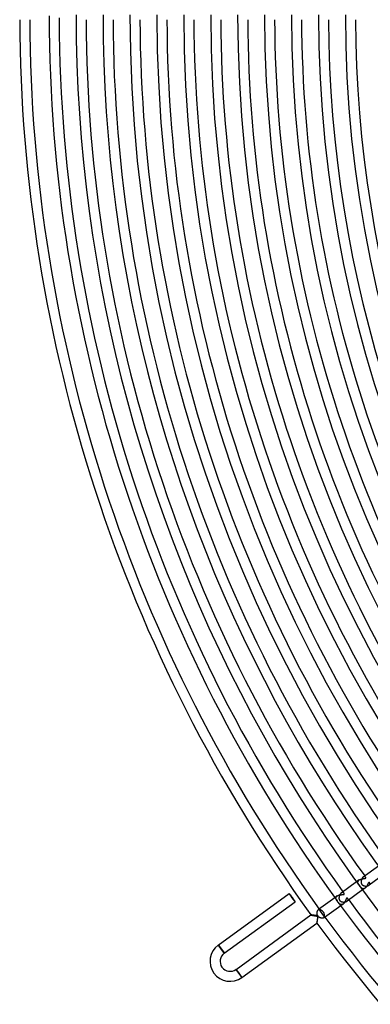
# Model space of a CAD drawing. Header units: millimetres. Extents: x -660 to 660, y -630 to 630.
# Tile 2 of 131: x -615 to -475, y -396 to -2. Entities that reach past the tile are written whole.
import ezdxf

# ---------------------------------------------------------------- set-up
doc = ezdxf.new("R2010")
doc.units = ezdxf.units.MM
doc.layers.add('HIDDEN', color=7, linetype='Continuous')
doc.layers.add('THICK', color=7, linetype='Continuous')

msp = doc.modelspace()

# ---------------------------------------------------------------- linework, layer by layer
at = {"layer": 'HIDDEN'}
for p, q in [((-479.47, -345.88), (-480.52, -346.64)), ((-479.92, -346.42), (-479.87, -346.32)), ((-479.87, -346.32), (-479.81, -346.22)), ((-479.81, -346.22), (-479.74, -346.13)), ((-479.74, -346.13), (-479.66, -346.04)), ((-479.66, -346.04), (-479.57, -345.96)), ((-479.57, -345.96), (-479.46, -345.88)), ((-479.46, -345.88), (-479.36, -345.81)), ((-479.36, -345.81), (-479.24, -345.74)), ((-479.24, -345.74), (-479.13, -345.68)), ((-479.13, -345.68), (-479, -345.63)), ((-479, -345.63), (-478.87, -345.58)), ((-478.87, -345.58), (-478.74, -345.53)), ((-478.74, -345.53), (-478.61, -345.5)), ((-478.61, -345.5), (-478.48, -345.46)), ((-478.48, -345.46), (-478.35, -345.43)), ((-478.35, -345.43), (-478.22, -345.41)), ((-478.22, -345.41), (-478.09, -345.39)), ((-478.09, -345.39), (-477.97, -345.37)), ((-477.97, -345.37), (-477.85, -345.36)), ((-477.81, -344.68), (-477.88, -344.73)), ((-477.85, -345.36), (-477.73, -345.35)), ((-477.73, -344.64), (-477.81, -344.68)), ((-477.66, -344.6), (-477.73, -344.64)), ((-477.73, -345.35), (-477.62, -345.33)), ((-477.59, -344.58), (-477.66, -344.6)), ((-477.62, -345.33), (-477.52, -345.32)), ((-477.51, -344.56), (-477.59, -344.58)), ((-477.52, -345.32), (-477.42, -345.31)), ((-477.45, -344.55), (-477.51, -344.56)), ((-477.38, -344.55), (-477.45, -344.55)), ((-477.42, -345.31), (-477.32, -345.3)), ((-477.32, -344.55), (-477.38, -344.55)), ((-477.26, -344.56), (-477.32, -344.55)), ((-477.32, -345.3), (-477.23, -345.28)), ((-477.2, -344.58), (-477.26, -344.56)), ((-477.23, -345.28), (-477.15, -345.27)), ((-477.14, -344.6), (-477.2, -344.58)), ((-477.15, -345.27), (-477.07, -345.24)), ((-477.09, -344.62), (-477.14, -344.6)), ((-477.05, -344.65), (-477.09, -344.62)), ((-477.07, -345.24), (-477.01, -345.22)), ((-477.01, -344.69), (-477.05, -344.65)), ((-476.97, -344.73), (-477.01, -344.69)), ((-477.01, -345.22), (-476.96, -345.18)), ((-476.94, -344.77), (-476.97, -344.73)), ((-476.96, -345.18), (-476.91, -345.14)), ((-476.9, -344.82), (-476.94, -344.77)), ((-476.91, -345.14), (-476.88, -345.1)), ((-476.88, -344.88), (-476.9, -344.82)), ((-476.86, -344.94), (-476.88, -344.88)), ((-476.88, -345.1), (-476.86, -345.05)), ((-476.86, -345), (-476.86, -344.94)), ((-476.86, -345.05), (-476.86, -345)), ((-480, -346.72), (-479.98, -346.62)), ((-480, -346.82), (-480, -346.72)), ((-480, -346.92), (-480, -346.82)), ((-479.99, -347.02), (-480, -346.92)), ((-479.97, -347.12), (-479.99, -347.02)), ((-479.98, -346.62), (-479.95, -346.52)), ((-479.94, -347.22), (-479.97, -347.12)), ((-479.95, -346.52), (-479.92, -346.42)), ((-479.91, -347.32), (-479.94, -347.22)), ((-479.87, -347.41), (-479.91, -347.32)), ((-479.83, -347.51), (-479.87, -347.41)), ((-479.78, -347.6), (-479.83, -347.51)), ((-479.72, -347.69), (-479.78, -347.6)), ((-479.67, -347.78), (-479.72, -347.69)), ((-479.61, -347.88), (-479.67, -347.78)), ((-479.55, -347.97), (-479.61, -347.88)), ((-479.48, -348.07), (-479.55, -347.97)), ((-479.41, -348.16), (-479.48, -348.07)), ((-479.34, -348.26), (-479.41, -348.16)), ((-479.28, -348.34), (-479.34, -348.26)), ((-479.22, -348.43), (-479.28, -348.34)), ((-479.16, -348.51), (-479.22, -348.43)), ((-479.1, -348.58), (-479.16, -348.51)), ((-479.04, -348.66), (-479.1, -348.58)), ((-478.98, -348.73), (-479.04, -348.66)), ((-478.92, -348.8), (-478.98, -348.73)), ((-478.86, -348.86), (-478.92, -348.8)), ((-478.8, -348.93), (-478.86, -348.86)), ((-478.74, -348.99), (-478.8, -348.93)), ((-478.68, -349.05), (-478.74, -348.99)), ((-478.61, -349.1), (-478.68, -349.05)), ((-478.54, -349.15), (-478.61, -349.1)), ((-478.47, -349.2), (-478.54, -349.15)), ((-478.4, -349.24), (-478.47, -349.2)), ((-478.32, -349.28), (-478.4, -349.24)), ((-478.24, -349.31), (-478.32, -349.28)), ((-478.16, -349.34), (-478.24, -349.31)), ((-477.11, -349.12), (-478.16, -349.88)), ((-478.08, -349.36), (-478.16, -349.34)), ((-478, -349.38), (-478.08, -349.36)), ((-477.91, -349.38), (-478, -349.38)), ((-477.83, -349.38), (-477.91, -349.38)), ((-477.74, -349.38), (-477.83, -349.38)), ((-477.65, -349.36), (-477.74, -349.38)), ((-477.56, -349.34), (-477.65, -349.36)), ((-477.47, -349.31), (-477.56, -349.34)), ((-477.38, -349.27), (-477.47, -349.31)), ((-477.29, -349.23), (-477.38, -349.27)), ((-477.2, -349.18), (-477.29, -349.23)), ((-477.11, -349.12), (-477.2, -349.18)), ((-477.03, -349.05), (-477.11, -349.12)), ((-476.95, -348.98), (-477.03, -349.05)), ((-476.87, -348.9), (-476.95, -348.98)), ((-476.79, -348.82), (-476.87, -348.9)), ((-476.71, -348.74), (-476.79, -348.82)), ((-476.64, -348.65), (-476.71, -348.74)), ((-476.58, -348.56), (-476.64, -348.65)), ((-476.51, -348.46), (-476.58, -348.56)), ((-476.45, -348.37), (-476.51, -348.46)), ((-476.39, -348.27), (-476.45, -348.37)), ((-476.33, -348.17), (-476.39, -348.27)), ((-476.28, -348.07), (-476.33, -348.17)), ((-476.23, -347.98), (-476.28, -348.07)), ((-476.18, -347.88), (-476.23, -347.98)), ((-476.14, -347.78), (-476.18, -347.88)), ((-476.1, -347.69), (-476.14, -347.78)), ((-476.06, -347.6), (-476.1, -347.69)), ((-476.02, -347.51), (-476.06, -347.6)), ((-475.98, -347.43), (-476.02, -347.51)), ((-475.94, -347.35), (-475.98, -347.43)), ((-475.91, -347.27), (-475.94, -347.35)), ((-475.87, -347.2), (-475.91, -347.27)), ((-475.83, -347.13), (-475.87, -347.2)), ((-475.79, -347.06), (-475.83, -347.13)), ((-475.74, -347), (-475.79, -347.06)), ((-475.68, -346.95), (-475.74, -347)), ((-475.63, -346.92), (-475.68, -346.95)), ((-475.57, -346.9), (-475.63, -346.92)), ((-475.52, -346.9), (-475.57, -346.9)), ((-475.53, -347.96), (-475.45, -347.9)), ((-475.46, -346.91), (-475.52, -346.9)), ((-475.41, -346.93), (-475.46, -346.91)), ((-475.45, -347.9), (-475.39, -347.84)), ((-475.36, -346.97), (-475.41, -346.93)), ((-475.39, -347.84), (-475.33, -347.78)), ((-475.31, -347.01), (-475.36, -346.97)), ((-475.33, -347.78), (-475.28, -347.71)), ((-475.27, -347.05), (-475.31, -347.01)), ((-475.28, -347.71), (-475.24, -347.64)), ((-475.24, -347.1), (-475.27, -347.05)), ((-475.22, -347.15), (-475.24, -347.1)), ((-475.24, -347.64), (-475.21, -347.58)), ((-475.2, -347.2), (-475.22, -347.15)), ((-475.21, -347.58), (-475.19, -347.51)), ((-475.18, -347.26), (-475.2, -347.2)), ((-475.19, -347.51), (-475.18, -347.45)), ((-475.18, -347.32), (-475.18, -347.26)), ((-475.17, -347.38), (-475.18, -347.32)), ((-475.18, -347.45), (-475.17, -347.38)), ((-488.24, -352.25), (-489.21, -352.96)), ((-488.75, -353.16), (-488.74, -353.06)), ((-488.74, -353.26), (-488.75, -353.16)), ((-488.74, -353.06), (-488.73, -352.96)), ((-488.73, -353.35), (-488.74, -353.26)), ((-488.73, -352.96), (-488.71, -352.87)), ((-488.71, -353.45), (-488.73, -353.35)), ((-488.71, -352.87), (-488.67, -352.77)), ((-488.68, -353.55), (-488.71, -353.45)), ((-488.65, -353.64), (-488.68, -353.55)), ((-488.67, -352.77), (-488.62, -352.68)), ((-488.6, -353.73), (-488.65, -353.64)), ((-488.62, -352.68), (-488.57, -352.59)), ((-488.56, -353.82), (-488.6, -353.73)), ((-488.57, -352.59), (-488.5, -352.5)), ((-488.51, -353.91), (-488.56, -353.82)), ((-488.46, -353.99), (-488.51, -353.91)), ((-488.5, -352.5), (-488.42, -352.41)), ((-488.4, -354.08), (-488.46, -353.99)), ((-488.42, -352.41), (-488.33, -352.33)), ((-488.34, -354.17), (-488.4, -354.08)), ((-488.27, -354.26), (-488.34, -354.17)), ((-488.33, -352.33), (-488.24, -352.25)), ((-488.24, -352.25), (-488.14, -352.18)), ((-488.14, -352.18), (-488.03, -352.12)), ((-488.03, -352.12), (-487.91, -352.06)), ((-487.91, -352.06), (-487.79, -352.01)), ((-487.79, -352.01), (-487.67, -351.96)), ((-487.67, -351.96), (-487.54, -351.92)), ((-487.54, -351.92), (-487.42, -351.89)), ((-487.42, -351.89), (-487.29, -351.86)), ((-487.29, -351.86), (-487.16, -351.83)), ((-487.16, -351.83), (-487.03, -351.81)), ((-487.03, -351.81), (-486.9, -351.79)), ((-486.9, -351.79), (-486.77, -351.78)), ((-486.77, -351.78), (-486.65, -351.77)), ((-486.65, -351.77), (-486.53, -351.76)), ((-486.56, -351.04), (-486.64, -351.09)), ((-486.48, -350.99), (-486.56, -351.04)), ((-486.53, -351.76), (-486.42, -351.75)), ((-486.39, -350.96), (-486.48, -350.99)), ((-486.42, -351.75), (-486.31, -351.75)), ((-486.31, -350.93), (-486.39, -350.96)), ((-486.23, -350.91), (-486.31, -350.93)), ((-486.31, -351.75), (-486.2, -351.75)), ((-486.16, -350.9), (-486.23, -350.91)), ((-486.2, -351.75), (-486.1, -351.74)), ((-486.08, -350.9), (-486.16, -350.9)), ((-486.1, -351.74), (-486.01, -351.74)), ((-486.01, -350.9), (-486.08, -350.9)), ((-485.94, -350.92), (-486.01, -350.9)), ((-486.01, -351.74), (-485.92, -351.73)), ((-485.88, -350.94), (-485.94, -350.92)), ((-485.92, -351.73), (-485.85, -351.73)), ((-485.81, -350.97), (-485.88, -350.94)), ((-485.85, -351.73), (-485.78, -351.72)), ((-485.76, -351), (-485.81, -350.97)), ((-485.78, -351.72), (-485.71, -351.71)), ((-485.7, -351.04), (-485.76, -351)), ((-485.71, -351.71), (-485.66, -351.69)), ((-485.65, -351.08), (-485.7, -351.04)), ((-485.66, -351.69), (-485.61, -351.67)), ((-485.61, -351.12), (-485.65, -351.08)), ((-485.57, -351.17), (-485.61, -351.12)), ((-485.61, -351.67), (-485.57, -351.65)), ((-485.54, -351.21), (-485.57, -351.17)), ((-485.57, -351.65), (-485.54, -351.63)), ((-485.52, -351.25), (-485.54, -351.21)), ((-485.54, -351.63), (-485.51, -351.6)), ((-485.5, -351.29), (-485.52, -351.25)), ((-485.51, -351.6), (-485.49, -351.57)), ((-485.49, -351.33), (-485.5, -351.29)), ((-485.48, -351.37), (-485.49, -351.33)), ((-485.49, -351.57), (-485.48, -351.53)), ((-485.47, -351.41), (-485.48, -351.37)), ((-485.48, -351.53), (-485.47, -351.49)), ((-485.47, -351.45), (-485.47, -351.41)), ((-485.47, -351.49), (-485.47, -351.45)), ((-484.95, -354.16), (-485, -354.28)), ((-484.9, -354.05), (-484.95, -354.16)), ((-484.86, -353.94), (-484.9, -354.05)), ((-484.82, -353.83), (-484.86, -353.94)), ((-484.78, -353.73), (-484.82, -353.83)), ((-484.75, -353.63), (-484.78, -353.73)), ((-484.71, -353.54), (-484.75, -353.63)), ((-484.68, -353.46), (-484.71, -353.54)), ((-484.65, -353.39), (-484.68, -353.46)), ((-484.62, -353.32), (-484.65, -353.39)), ((-484.59, -353.26), (-484.62, -353.32)), ((-484.56, -353.21), (-484.59, -353.26)), ((-484.52, -353.17), (-484.56, -353.21)), ((-484.49, -353.14), (-484.52, -353.17)), ((-484.45, -353.11), (-484.49, -353.14)), ((-484.41, -353.1), (-484.45, -353.11)), ((-484.37, -353.09), (-484.41, -353.1)), ((-484.33, -353.09), (-484.37, -353.09)), ((-484.3, -353.09), (-484.33, -353.09)), ((-484.26, -353.1), (-484.3, -353.09)), ((-484.23, -353.12), (-484.26, -353.1)), ((-484.2, -353.13), (-484.23, -353.12)), ((-484.21, -354.27), (-484.14, -354.2)), ((-484.18, -353.15), (-484.2, -353.13)), ((-484.15, -353.17), (-484.18, -353.15)), ((-484.13, -353.19), (-484.15, -353.17)), ((-484.14, -354.2), (-484.08, -354.13)), ((-484.1, -353.21), (-484.13, -353.19)), ((-484.08, -353.23), (-484.1, -353.21)), ((-484.06, -353.26), (-484.08, -353.23)), ((-484.08, -354.13), (-484.03, -354.06)), ((-484.03, -353.29), (-484.06, -353.26)), ((-484, -353.34), (-484.03, -353.29)), ((-484.03, -354.06), (-483.99, -353.99)), ((-483.97, -353.39), (-484, -353.34)), ((-483.99, -353.99), (-483.95, -353.92)), ((-483.95, -353.45), (-483.97, -353.39)), ((-483.93, -353.51), (-483.95, -353.45)), ((-483.95, -353.92), (-483.93, -353.85)), ((-483.91, -353.58), (-483.93, -353.51)), ((-483.93, -353.85), (-483.91, -353.78)), ((-483.91, -353.64), (-483.91, -353.58)), ((-483.91, -353.71), (-483.91, -353.64)), ((-483.91, -353.78), (-483.91, -353.71)), ((-495.71, -357.68), (-495.65, -357.64)), ((-495.65, -357.64), (-495.59, -357.61)), ((-495.59, -357.61), (-495.54, -357.6)), ((-495.54, -357.6), (-495.49, -357.59)), ((-495.49, -357.59), (-495.45, -357.6)), ((-495.45, -357.6), (-495.42, -357.61)), ((-495.43, -357.8), (-495.45, -357.82)), ((-495.45, -357.82), (-495.11, -358.29)), ((-495.41, -357.77), (-495.43, -357.8)), ((-495.42, -357.61), (-495.4, -357.63)), ((-495.4, -357.75), (-495.41, -357.77)), ((-495.4, -357.63), (-495.39, -357.65)), ((-495.39, -357.73), (-495.4, -357.75)), ((-495.39, -357.65), (-495.39, -357.66)), ((-495.39, -357.66), (-495.38, -357.68)), ((-495.38, -357.7), (-495.39, -357.71)), ((-495.39, -357.71), (-495.39, -357.73)), ((-495.38, -357.68), (-495.38, -357.7)), ((-487.74, -354.99), (-487.81, -354.9)), ((-487.68, -355.07), (-487.74, -354.99)), ((-487.62, -355.15), (-487.68, -355.07)), ((-487.55, -355.22), (-487.62, -355.15)), ((-487.49, -355.3), (-487.55, -355.22)), ((-487.42, -355.37), (-487.49, -355.3)), ((-487.34, -355.44), (-487.42, -355.37)), ((-487.27, -355.5), (-487.34, -355.44)), ((-487.19, -355.55), (-487.27, -355.5)), ((-487.11, -355.6), (-487.19, -355.55)), ((-487.03, -355.65), (-487.11, -355.6)), ((-486.95, -355.68), (-487.03, -355.65)), ((-486.86, -355.71), (-486.95, -355.68)), ((-485.89, -355.49), (-486.86, -356.2)), ((-486.77, -355.73), (-486.86, -355.71)), ((-486.68, -355.74), (-486.77, -355.73)), ((-486.58, -355.74), (-486.68, -355.74)), ((-486.49, -355.74), (-486.58, -355.74)), ((-486.39, -355.72), (-486.49, -355.74)), ((-486.29, -355.7), (-486.39, -355.72)), ((-486.19, -355.66), (-486.29, -355.7)), ((-486.08, -355.61), (-486.19, -355.66)), ((-485.98, -355.56), (-486.08, -355.61)), ((-485.89, -355.49), (-485.98, -355.56)), ((-485.79, -355.42), (-485.89, -355.49)), ((-485.7, -355.34), (-485.79, -355.42)), ((-485.61, -355.25), (-485.7, -355.34)), ((-485.53, -355.15), (-485.61, -355.25)), ((-485.45, -355.05), (-485.53, -355.15)), ((-485.37, -354.95), (-485.45, -355.05)), ((-485.3, -354.84), (-485.37, -354.95)), ((-485.23, -354.73), (-485.3, -354.84)), ((-485.17, -354.62), (-485.23, -354.73)), ((-485.11, -354.51), (-485.17, -354.62)), ((-485.05, -354.39), (-485.11, -354.51)), ((-485, -354.28), (-485.05, -354.39)), ((-484.29, -354.33), (-484.21, -354.27)), ((-498.7, -359.86), (-498.72, -359.87)), ((-498.72, -359.87), (-498.72, -359.87)), ((-498.72, -359.87), (-498.72, -359.87)), ((-498.72, -359.87), (-498.72, -359.87)), ((-498.72, -359.87), (-498.72, -359.87)), ((-498.72, -359.87), (-498.72, -359.87)), ((-498.72, -359.87), (-498.72, -359.87)), ((-498.67, -359.86), (-498.7, -359.86)), ((-498.63, -359.86), (-498.67, -359.86)), ((-498.57, -359.87), (-498.63, -359.86)), ((-498.5, -359.88), (-498.57, -359.87)), ((-498.41, -359.88), (-498.5, -359.88)), ((-498.32, -359.89), (-498.41, -359.88)), ((-498.22, -359.91), (-498.32, -359.89)), ((-498.11, -359.92), (-498.22, -359.91)), ((-497.99, -359.94), (-498.11, -359.92)), ((-497.87, -359.95), (-497.99, -359.94)), ((-497.74, -359.97), (-497.87, -359.95)), ((-497.61, -359.99), (-497.74, -359.97)), ((-497.47, -360.01), (-497.61, -359.99)), ((-497.33, -360.03), (-497.47, -360.01)), ((-497.19, -360.05), (-497.33, -360.03)), ((-497.04, -360.07), (-497.19, -360.05)), ((-496.9, -360.09), (-497.04, -360.07)), ((-496.75, -360.11), (-496.9, -360.09)), ((-496.6, -360.13), (-496.75, -360.11)), ((-496.45, -360.16), (-496.6, -360.13)), ((-496.3, -360.18), (-496.45, -360.16)), ((-496.15, -360.2), (-496.3, -360.18)), ((-496.16, -362.14), (-496.14, -362.01)), ((-496, -360.23), (-496.15, -360.2)), ((-496.14, -362.01), (-496.11, -361.88)), ((-496.11, -361.88), (-496.09, -361.74)), ((-496.09, -361.74), (-496.06, -361.59)), ((-496.06, -361.59), (-496.04, -361.45)), ((-496.04, -361.45), (-496.02, -361.3)), ((-496.02, -361.3), (-495.99, -361.16)), ((-495.84, -360.25), (-496, -360.23)), ((-495.99, -361.16), (-495.97, -361.01)), ((-495.97, -361.01), (-495.94, -360.86)), ((-495.94, -360.86), (-495.92, -360.71)), ((-495.92, -360.71), (-495.89, -360.55)), ((-495.89, -360.55), (-495.87, -360.4)), ((-495.87, -360.4), (-495.84, -360.25)), ((-495.11, -358.29), (-494.77, -358.76)), ((-494.77, -358.76), (-494.43, -359.22)), ((-494.43, -359.22), (-494.09, -359.69)), ((-494.09, -359.69), (-493.75, -360.16)), ((-493.75, -360.16), (-493.41, -360.63)), ((-493.41, -360.63), (-493.38, -360.62)), ((-493.38, -360.62), (-493.35, -360.61)), ((-493.31, -360.88), (-493.36, -360.92)), ((-493.35, -360.61), (-493.33, -360.6)), ((-493.33, -360.6), (-493.31, -360.6)), ((-493.31, -360.6), (-493.29, -360.6)), ((-493.27, -360.84), (-493.31, -360.88)), ((-493.29, -360.6), (-493.27, -360.6)), ((-493.27, -360.6), (-493.25, -360.61)), ((-493.24, -360.8), (-493.27, -360.84)), ((-493.25, -360.61), (-493.24, -360.62)), ((-493.24, -360.62), (-493.23, -360.63)), ((-493.21, -360.76), (-493.24, -360.8)), ((-493.23, -360.63), (-493.22, -360.64)), ((-493.22, -360.64), (-493.2, -360.66)), ((-493.2, -360.72), (-493.21, -360.76)), ((-493.2, -360.66), (-493.2, -360.69)), ((-493.2, -360.69), (-493.2, -360.72)), ((-496.37, -363.1), (-496.36, -363.09)), ((-496.37, -363.1), (-496.37, -363.1)), ((-496.37, -363.1), (-496.37, -363.1)), ((-496.37, -363.1), (-496.37, -363.1)), ((-496.37, -363.1), (-496.37, -363.1)), ((-496.37, -363.1), (-496.37, -363.1)), ((-496.37, -363.1), (-496.37, -363.1)), ((-496.36, -363.09), (-496.35, -363.06)), ((-496.35, -363.06), (-496.34, -363.02)), ((-496.34, -363.02), (-496.32, -362.96)), ((-496.32, -362.96), (-496.31, -362.89)), ((-496.31, -362.89), (-496.29, -362.81)), ((-496.29, -362.81), (-496.27, -362.72)), ((-496.27, -362.72), (-496.25, -362.62)), ((-496.25, -362.62), (-496.23, -362.51)), ((-496.23, -362.51), (-496.21, -362.39)), ((-496.21, -362.39), (-496.18, -362.27)), ((-496.18, -362.27), (-496.16, -362.14)), ((-535.71, -371.91), (-535.65, -371.99)), ((-535.65, -371.99), (-533.42, -375.06)), ((-533.42, -375.06), (-533.36, -375.15)), ((-528.6, -381.7), (-528.65, -381.62)), ((-526.36, -384.77), (-528.6, -381.7)), ((-526.3, -384.85), (-526.36, -384.77))]:
    msp.add_line(p, q, dxfattribs=at)
for start, end in [(180.125, 180.19123), (215.80875, 215.87499), (216.12503, 216.1912)]:
    msp.add_arc((0, 0), 599.25, start, end, dxfattribs=at)
for centre, major_axis, ratio, start_param, end_param in [((-495.12, -359.73), (-1.18, 1.62), 0.868101, -1.570796, -0.519018), ((-495.12, -359.73), (-1.18, 1.62), 0.868101, -2.622574, -1.570796), ((-534.53, -373.53), (-1.18, 1.62), 0.05705, -1.570796, 0), ((-534.53, -373.53), (-1.12, 1.54), 0.05705, -3.141593, 0), ((-534.53, -373.53), (-1.18, 1.62), 0.05705, 3.141593, 4.712389), ((-527.48, -383.24), (-1.18, 1.62), 0.051215, -1.570796, 0), ((-527.48, -383.24), (1.12, -1.54), 0.051215, 0, 3.141593), ((-527.48, -383.24), (-1.18, 1.62), 0.051215, 3.141593, 4.712389)]:
    msp.add_ellipse(centre, major_axis=major_axis, ratio=ratio, start_param=start_param, end_param=end_param, dxfattribs=at)
at = {"layer": 'THICK'}
for p, q in [((-471.82, -340.32), (-477.88, -344.73)), ((-478.7, -346.27), (-478.72, -346.38)), ((-478.68, -346.15), (-478.7, -346.27)), ((-478.65, -346.03), (-478.68, -346.15)), ((-478.62, -345.92), (-478.65, -346.03)), ((-478.59, -345.81), (-478.62, -345.92)), ((-478.55, -345.69), (-478.59, -345.81)), ((-478.51, -345.58), (-478.55, -345.69)), ((-478.46, -345.48), (-478.51, -345.58)), ((-478.41, -345.37), (-478.46, -345.48)), ((-478.35, -345.27), (-478.41, -345.37)), ((-478.29, -345.18), (-478.35, -345.27)), ((-478.23, -345.09), (-478.29, -345.18)), ((-478.16, -345), (-478.23, -345.09)), ((-478.1, -344.92), (-478.16, -345)), ((-478.02, -344.85), (-478.1, -344.92)), ((-477.95, -344.78), (-478.02, -344.85)), ((-477.88, -344.73), (-477.95, -344.78)), ((-469.47, -343.56), (-475.53, -347.96)), ((-480.52, -346.64), (-486.64, -351.09)), ((-478.16, -349.88), (-484.29, -354.33)), ((-478.72, -346.38), (-478.73, -346.49)), ((-478.73, -346.49), (-478.73, -346.61)), ((-478.73, -346.61), (-478.73, -346.72)), ((-478.73, -346.72), (-478.73, -346.82)), ((-478.73, -346.82), (-478.72, -346.93)), ((-478.72, -346.93), (-478.7, -347.03)), ((-478.7, -347.03), (-478.68, -347.14)), ((-478.68, -347.14), (-478.65, -347.24)), ((-478.65, -347.24), (-478.62, -347.34)), ((-478.62, -347.34), (-478.58, -347.44)), ((-478.58, -347.44), (-478.52, -347.53)), ((-478.52, -347.53), (-478.46, -347.62)), ((-478.46, -347.62), (-478.4, -347.71)), ((-478.4, -347.71), (-478.33, -347.78)), ((-478.33, -347.78), (-478.25, -347.85)), ((-478.25, -347.85), (-478.17, -347.91)), ((-478.17, -347.91), (-478.09, -347.97)), ((-478.09, -347.97), (-478, -348.02)), ((-478, -348.02), (-477.91, -348.07)), ((-477.91, -348.07), (-477.81, -348.11)), ((-477.81, -348.11), (-477.71, -348.15)), ((-477.71, -348.15), (-477.61, -348.19)), ((-477.61, -348.19), (-477.5, -348.22)), ((-477.5, -348.22), (-477.39, -348.24)), ((-477.39, -348.24), (-477.28, -348.26)), ((-477.28, -348.26), (-477.16, -348.28)), ((-477.16, -348.28), (-477.04, -348.29)), ((-477.04, -348.29), (-476.93, -348.3)), ((-476.93, -348.3), (-476.81, -348.31)), ((-476.81, -348.31), (-476.69, -348.3)), ((-476.69, -348.3), (-476.57, -348.3)), ((-476.57, -348.3), (-476.45, -348.29)), ((-476.45, -348.29), (-476.33, -348.27)), ((-476.33, -348.27), (-476.21, -348.25)), ((-476.21, -348.25), (-476.1, -348.22)), ((-476.1, -348.22), (-475.99, -348.19)), ((-475.99, -348.19), (-475.89, -348.15)), ((-475.89, -348.15), (-475.79, -348.11)), ((-475.79, -348.11), (-475.69, -348.07)), ((-475.69, -348.07), (-475.61, -348.02)), ((-475.61, -348.02), (-475.53, -347.96)), ((-535.71, -371.91), (-507.39, -351.34)), ((-489.21, -352.96), (-495.71, -357.68)), ((-487.54, -352.96), (-487.55, -353.07)), ((-487.55, -353.07), (-487.55, -353.18)), ((-487.55, -353.18), (-487.54, -353.28)), ((-487.53, -352.85), (-487.54, -352.96)), ((-487.54, -353.28), (-487.53, -353.38)), ((-487.51, -352.73), (-487.53, -352.85)), ((-487.53, -353.38), (-487.52, -353.48)), ((-487.52, -353.48), (-487.5, -353.58)), ((-487.49, -352.61), (-487.51, -352.73)), ((-487.5, -353.58), (-487.48, -353.68)), ((-487.47, -352.5), (-487.49, -352.61)), ((-487.48, -353.68), (-487.44, -353.78)), ((-487.44, -352.38), (-487.47, -352.5)), ((-487.4, -352.26), (-487.44, -352.38)), ((-487.44, -353.78), (-487.4, -353.87)), ((-487.36, -352.14), (-487.4, -352.26)), ((-487.4, -353.87), (-487.36, -353.96)), ((-487.32, -352.02), (-487.36, -352.14)), ((-487.36, -353.96), (-487.3, -354.04)), ((-487.27, -351.91), (-487.32, -352.02)), ((-487.3, -354.04), (-487.23, -354.13)), ((-487.21, -351.8), (-487.27, -351.91)), ((-487.23, -354.13), (-487.16, -354.2)), ((-487.15, -351.69), (-487.21, -351.8)), ((-487.16, -354.2), (-487.08, -354.27)), ((-487.09, -351.59), (-487.15, -351.69)), ((-487.02, -351.49), (-487.09, -351.59)), ((-486.95, -351.4), (-487.02, -351.49)), ((-486.88, -351.31), (-486.95, -351.4)), ((-486.8, -351.23), (-486.88, -351.31)), ((-486.72, -351.16), (-486.8, -351.23)), ((-486.64, -351.09), (-486.72, -351.16)), ((-533.36, -375.15), (-505.04, -354.57)), ((-496.12, -358.26), (-496.07, -358.16)), ((-496.07, -358.16), (-496.02, -358.06)), ((-496.02, -358.06), (-495.97, -357.98)), ((-495.97, -357.98), (-495.92, -357.9)), ((-495.92, -357.9), (-495.87, -357.83)), ((-495.87, -357.83), (-495.81, -357.77)), ((-495.81, -357.77), (-495.76, -357.72)), ((-495.76, -357.72), (-495.71, -357.68)), ((-486.86, -356.2), (-493.36, -360.92)), ((-488.25, -354.29), (-488.27, -354.26)), ((-488.23, -354.32), (-488.25, -354.29)), ((-488.21, -354.35), (-488.23, -354.32)), ((-488.18, -354.38), (-488.21, -354.35)), ((-488.16, -354.42), (-488.18, -354.38)), ((-488.13, -354.45), (-488.16, -354.42)), ((-488.11, -354.48), (-488.13, -354.45)), ((-488.09, -354.51), (-488.11, -354.48)), ((-488.06, -354.55), (-488.09, -354.51)), ((-488.04, -354.58), (-488.06, -354.55)), ((-488, -354.64), (-488.04, -354.58)), ((-487.96, -354.69), (-488, -354.64)), ((-487.92, -354.75), (-487.96, -354.69)), ((-487.88, -354.8), (-487.92, -354.75)), ((-487.84, -354.85), (-487.88, -354.8)), ((-487.81, -354.9), (-487.84, -354.85)), ((-487.08, -354.27), (-486.99, -354.33)), ((-486.99, -354.33), (-486.9, -354.39)), ((-486.9, -354.39), (-486.81, -354.44)), ((-486.81, -354.44), (-486.72, -354.48)), ((-486.72, -354.48), (-486.62, -354.52)), ((-486.62, -354.52), (-486.52, -354.56)), ((-486.52, -354.56), (-486.41, -354.59)), ((-486.41, -354.59), (-486.31, -354.62)), ((-486.31, -354.62), (-486.19, -354.64)), ((-486.19, -354.64), (-486.08, -354.66)), ((-486.08, -354.66), (-485.96, -354.67)), ((-485.96, -354.67), (-485.84, -354.69)), ((-485.84, -354.69), (-485.71, -354.69)), ((-485.71, -354.69), (-485.59, -354.69)), ((-485.59, -354.69), (-485.47, -354.69)), ((-485.47, -354.69), (-485.35, -354.68)), ((-485.35, -354.68), (-485.23, -354.67)), ((-485.23, -354.67), (-485.11, -354.65)), ((-485.11, -354.65), (-484.99, -354.63)), ((-484.99, -354.63), (-484.88, -354.6)), ((-484.88, -354.6), (-484.76, -354.56)), ((-484.76, -354.56), (-484.66, -354.53)), ((-484.66, -354.53), (-484.56, -354.48)), ((-484.56, -354.48), (-484.46, -354.44)), ((-484.46, -354.44), (-484.37, -354.38)), ((-484.37, -354.38), (-484.29, -354.33)), ((-528.65, -381.62), (-498.72, -359.87)), ((-498.72, -359.87), (-498.71, -359.88)), ((-498.71, -359.88), (-498.68, -359.89)), ((-498.68, -359.89), (-498.64, -359.9)), ((-498.64, -359.9), (-498.59, -359.91)), ((-498.59, -359.91), (-498.53, -359.93)), ((-498.53, -359.93), (-498.45, -359.94)), ((-498.45, -359.94), (-498.37, -359.96)), ((-498.37, -359.96), (-498.28, -359.98)), ((-498.28, -359.98), (-498.18, -360)), ((-498.18, -360), (-498.07, -360.02)), ((-498.07, -360.02), (-497.96, -360.04)), ((-497.96, -360.04), (-497.85, -360.06)), ((-497.85, -360.06), (-497.73, -360.08)), ((-497.73, -360.08), (-497.6, -360.11)), ((-497.6, -360.11), (-497.47, -360.13)), ((-497.47, -360.13), (-497.34, -360.15)), ((-497.34, -360.15), (-497.2, -360.17)), ((-497.2, -360.17), (-497.06, -360.2)), ((-497.06, -360.2), (-496.92, -360.22)), ((-496.92, -360.22), (-496.78, -360.25)), ((-496.78, -360.25), (-496.63, -360.27)), ((-496.63, -360.27), (-496.47, -360.3)), ((-496.47, -360.3), (-496.32, -360.32)), ((-496.32, -360.32), (-496.17, -360.35)), ((-496.29, -358.95), (-496.27, -358.83)), ((-496.29, -359.07), (-496.29, -358.95)), ((-496.29, -359.2), (-496.29, -359.07)), ((-496.29, -359.33), (-496.29, -359.2)), ((-496.28, -359.45), (-496.29, -359.33)), ((-496.26, -359.58), (-496.28, -359.45)), ((-496.27, -358.83), (-496.25, -358.7)), ((-496.25, -362.01), (-496.27, -362.16)), ((-496.23, -359.7), (-496.26, -359.58)), ((-496.25, -358.7), (-496.23, -358.59)), ((-496.23, -361.87), (-496.25, -362.01)), ((-496.23, -358.59), (-496.19, -358.47)), ((-496.19, -359.83), (-496.23, -359.7)), ((-496.21, -361.72), (-496.23, -361.87)), ((-496.19, -361.56), (-496.21, -361.72)), ((-496.19, -358.47), (-496.16, -358.36)), ((-496.15, -359.95), (-496.19, -359.83)), ((-496.17, -361.4), (-496.19, -361.56)), ((-496.17, -360.35), (-496.01, -360.37)), ((-496.14, -361.24), (-496.17, -361.4)), ((-496.16, -358.36), (-496.12, -358.26)), ((-496.09, -360.08), (-496.15, -359.95)), ((-496.12, -361.07), (-496.14, -361.24)), ((-496.09, -360.9), (-496.12, -361.07)), ((-496.02, -360.2), (-496.09, -360.08)), ((-496.07, -360.73), (-496.09, -360.9)), ((-496.04, -360.55), (-496.07, -360.73)), ((-496.01, -360.37), (-496.04, -360.55)), ((-495.94, -360.32), (-496.02, -360.2)), ((-495.86, -360.42), (-495.94, -360.32)), ((-495.77, -360.52), (-495.86, -360.42)), ((-495.68, -360.61), (-495.77, -360.52)), ((-495.58, -360.69), (-495.68, -360.61)), ((-495.48, -360.76), (-495.58, -360.69)), ((-495.37, -360.83), (-495.48, -360.76)), ((-495.25, -360.89), (-495.37, -360.83)), ((-495.14, -360.95), (-495.25, -360.89)), ((-495.02, -360.99), (-495.14, -360.95)), ((-494.9, -361.03), (-495.02, -360.99)), ((-494.77, -361.07), (-494.9, -361.03)), ((-494.65, -361.09), (-494.77, -361.07)), ((-494.52, -361.11), (-494.65, -361.09)), ((-494.4, -361.13), (-494.52, -361.11)), ((-494.28, -361.13), (-494.4, -361.13)), ((-494.16, -361.14), (-494.28, -361.13)), ((-494.05, -361.13), (-494.16, -361.14)), ((-493.94, -361.12), (-494.05, -361.13)), ((-493.83, -361.1), (-493.94, -361.12)), ((-493.73, -361.08), (-493.83, -361.1)), ((-493.64, -361.05), (-493.73, -361.08)), ((-493.55, -361.02), (-493.64, -361.05)), ((-493.48, -360.99), (-493.55, -361.02)), ((-493.41, -360.95), (-493.48, -360.99)), ((-493.36, -360.92), (-493.41, -360.95)), ((-526.3, -384.85), (-496.37, -363.1)), ((-496.36, -362.85), (-496.37, -362.93)), ((-496.37, -362.93), (-496.37, -363)), ((-496.37, -363), (-496.37, -363.05)), ((-496.37, -363.05), (-496.37, -363.09)), ((-496.37, -363.09), (-496.37, -363.1)), ((-496.35, -362.76), (-496.36, -362.85)), ((-496.34, -362.66), (-496.35, -362.76)), ((-496.32, -362.54), (-496.34, -362.66)), ((-496.31, -362.42), (-496.32, -362.54)), ((-496.29, -362.29), (-496.31, -362.42)), ((-496.27, -362.16), (-496.29, -362.29)), ((-535.71, -371.92), (-535.71, -371.91)), ((-535.71, -371.91), (-535.71, -371.91)), ((-535.7, -371.93), (-535.71, -371.92)), ((-535.7, -371.95), (-535.7, -371.93)), ((-535.69, -371.96), (-535.7, -371.95)), ((-535.67, -371.99), (-535.69, -371.96)), ((-535.66, -372.01), (-535.67, -371.99)), ((-535.64, -372.04), (-535.66, -372.01)), ((-535.62, -372.07), (-535.64, -372.04)), ((-535.6, -372.11), (-535.62, -372.07)), ((-535.58, -372.14), (-535.6, -372.11)), ((-535.55, -372.19), (-535.58, -372.14)), ((-535.52, -372.23), (-535.55, -372.19)), ((-535.49, -372.28), (-535.52, -372.23)), ((-535.45, -372.33), (-535.49, -372.28)), ((-535.42, -372.38), (-535.45, -372.33)), ((-535.38, -372.44), (-535.42, -372.38)), ((-535.34, -372.49), (-535.38, -372.44)), ((-535.3, -372.56), (-535.34, -372.49)), ((-535.25, -372.62), (-535.3, -372.56)), ((-535.21, -372.68), (-535.25, -372.62)), ((-535.16, -372.75), (-535.21, -372.68)), ((-535.11, -372.82), (-535.16, -372.75)), ((-535.06, -372.89), (-535.11, -372.82)), ((-535.01, -372.96), (-535.06, -372.89)), ((-534.96, -373.03), (-535.01, -372.96)), ((-534.91, -373.11), (-534.96, -373.03)), ((-534.86, -373.18), (-534.91, -373.11)), ((-534.8, -373.26), (-534.86, -373.18)), ((-534.75, -373.33), (-534.8, -373.26)), ((-534.69, -373.41), (-534.75, -373.33)), ((-534.63, -373.48), (-534.69, -373.41)), ((-534.58, -373.56), (-534.63, -373.48)), ((-534.52, -373.64), (-534.58, -373.56)), ((-534.47, -373.71), (-534.52, -373.64)), ((-534.42, -373.78), (-534.47, -373.71)), ((-534.36, -373.86), (-534.42, -373.78)), ((-534.31, -373.93), (-534.36, -373.86)), ((-534.25, -374), (-534.31, -373.93)), ((-534.2, -374.07), (-534.25, -374)), ((-534.15, -374.14), (-534.2, -374.07)), ((-534.1, -374.21), (-534.15, -374.14)), ((-534.05, -374.28), (-534.1, -374.21)), ((-534, -374.34), (-534.05, -374.28)), ((-533.95, -374.41), (-534, -374.34)), ((-533.9, -374.47), (-533.95, -374.41)), ((-533.86, -374.53), (-533.9, -374.47)), ((-533.82, -374.59), (-533.86, -374.53)), ((-533.77, -374.64), (-533.82, -374.59)), ((-533.73, -374.69), (-533.77, -374.64)), ((-533.69, -374.74), (-533.73, -374.69)), ((-533.66, -374.79), (-533.69, -374.74)), ((-533.62, -374.84), (-533.66, -374.79)), ((-533.59, -374.88), (-533.62, -374.84)), ((-533.56, -374.92), (-533.59, -374.88)), ((-533.53, -374.96), (-533.56, -374.92)), ((-533.5, -374.99), (-533.53, -374.96)), ((-533.47, -375.02), (-533.5, -374.99)), ((-533.45, -375.05), (-533.47, -375.02)), ((-533.43, -375.07), (-533.45, -375.05)), ((-533.41, -375.09), (-533.43, -375.07)), ((-533.4, -375.11), (-533.41, -375.09)), ((-533.38, -375.12), (-533.4, -375.11)), ((-533.37, -375.13), (-533.38, -375.12)), ((-533.37, -375.14), (-533.37, -375.13)), ((-533.36, -375.15), (-533.37, -375.14)), ((-533.36, -375.15), (-533.36, -375.15)), ((-528.65, -381.62), (-528.66, -381.62)), ((-528.66, -381.62), (-528.65, -381.63)), ((-528.65, -381.63), (-528.65, -381.64)), ((-528.65, -381.64), (-528.64, -381.65)), ((-528.64, -381.65), (-528.63, -381.67)), ((-528.63, -381.67), (-528.62, -381.69)), ((-528.62, -381.69), (-528.6, -381.72)), ((-528.6, -381.72), (-528.58, -381.74)), ((-528.58, -381.74), (-528.56, -381.78)), ((-528.56, -381.78), (-528.54, -381.81)), ((-528.54, -381.81), (-528.52, -381.85)), ((-528.52, -381.85), (-528.49, -381.89)), ((-528.49, -381.89), (-528.46, -381.93)), ((-528.46, -381.93), (-528.43, -381.98)), ((-528.43, -381.98), (-528.39, -382.03)), ((-528.39, -382.03), (-528.36, -382.08)), ((-528.36, -382.08), (-528.32, -382.14)), ((-528.32, -382.14), (-528.28, -382.2)), ((-528.28, -382.2), (-528.24, -382.26)), ((-528.24, -382.26), (-528.19, -382.32)), ((-528.19, -382.32), (-528.15, -382.39)), ((-528.15, -382.39), (-528.1, -382.45)), ((-528.1, -382.45), (-528.05, -382.52)), ((-528.05, -382.52), (-528, -382.59)), ((-528, -382.59), (-527.95, -382.66)), ((-527.95, -382.66), (-527.9, -382.73)), ((-527.9, -382.73), (-527.85, -382.81)), ((-527.85, -382.81), (-527.8, -382.88)), ((-527.8, -382.88), (-527.74, -382.96)), ((-527.74, -382.96), (-527.69, -383.04)), ((-527.69, -383.04), (-527.63, -383.11)), ((-527.63, -383.11), (-527.58, -383.19)), ((-527.58, -383.19), (-527.52, -383.27)), ((-527.52, -383.27), (-527.47, -383.34)), ((-527.47, -383.34), (-527.41, -383.42)), ((-527.41, -383.42), (-527.36, -383.49)), ((-527.36, -383.49), (-527.3, -383.56)), ((-527.3, -383.56), (-527.25, -383.64)), ((-527.25, -383.64), (-527.2, -383.71)), ((-527.2, -383.71), (-527.15, -383.78)), ((-527.15, -383.78), (-527.09, -383.85)), ((-527.09, -383.85), (-527.04, -383.92)), ((-527.04, -383.92), (-526.99, -383.99)), ((-526.99, -383.99), (-526.94, -384.05)), ((-526.94, -384.05), (-526.9, -384.11)), ((-526.9, -384.11), (-526.85, -384.18)), ((-526.85, -384.18), (-526.81, -384.24)), ((-526.81, -384.24), (-526.76, -384.29)), ((-526.76, -384.29), (-526.72, -384.35)), ((-526.72, -384.35), (-526.68, -384.4)), ((-526.68, -384.4), (-526.64, -384.45)), ((-526.64, -384.45), (-526.6, -384.5)), ((-526.6, -384.5), (-526.57, -384.55)), ((-526.57, -384.55), (-526.53, -384.59)), ((-526.53, -384.59), (-526.5, -384.63)), ((-526.5, -384.63), (-526.47, -384.66)), ((-526.47, -384.66), (-526.45, -384.7)), ((-526.45, -384.7), (-526.42, -384.73)), ((-526.42, -384.73), (-526.4, -384.76)), ((-526.4, -384.76), (-526.38, -384.78)), ((-526.38, -384.78), (-526.36, -384.8)), ((-526.36, -384.8), (-526.34, -384.82)), ((-526.34, -384.82), (-526.33, -384.83)), ((-526.33, -384.83), (-526.32, -384.84)), ((-526.32, -384.84), (-526.31, -384.85)), ((-526.31, -384.85), (-526.31, -384.85)), ((-526.31, -384.85), (-526.3, -384.85))]:
    msp.add_line(p, q, dxfattribs=at)
for centre, radius, start, end in [((0, 0), 592.5, 179.99998, 0), ((0, 0), 581.75, 179.99998, 0), ((0, 0), 571, 180, 0), ((0, 0), 560.25, 180, 0), ((0, 0), 549.5, 180, 0), ((0, 0), 538.75, 180, 0), ((0, 0), 528, 180, 0), ((0, 0), 517.25, 180, 0), ((0, 0), 506.5, 180, 0), ((0, 0), 495.75, 180, 0), ((0, 0), 485, 180, 0), ((0, 0), 615, 180.18608, 215.81391), ((0, 0), 611, 180.18757, 215.81248), ((0, 0), 603.25, 180.0378, 215.96219), ((0, 0), 599.25, 180.19123, 215.80875), ((0, 0), 588.5, 180.19473, 215.80526), ((0, 0), 577.75, 180.19834, 215.80165), ((0, 0), 567, 180.2021, 215.7979), ((0, 0), 556.25, 180.206, 215.794), ((0, 0), 545.5, 180.2101, 215.79), ((0, 0), 534.75, 180.2143, 215.7857), ((0, 0), 524, 180.2187, 215.7813), ((0, 0), 513.25, 180.2233, 215.7767), ((0, 0), 502.5, 180.228, 215.772), ((0, 0), 491.75, 180.233, 215.767), ((0, 0), 481, 180.2382, 215.7618), ((0, 0), 599.25, 216.1912, 251.80878), ((0, 0), 603.25, 216.03776, 251.96222), ((0, 0), 611, 216.18754, 251.81245), ((0, 0), 615, 216.1861, 251.81394), ((-531.01, -378.38), 8, 126, 305.9999), ((-531.01, -378.38), 4, 126, 305.9999)]:
    msp.add_arc(centre, radius, start, end, dxfattribs=at)
for start_param, end_param in [(3.141593, 4.712389), (1.570796, 3.141593), (-1.570796, 0), (0, 1.570796)]:
    msp.add_ellipse((-506.22, -352.96), major_axis=(1.18, -1.62), ratio=0.05705, start_param=start_param, end_param=end_param, dxfattribs=at)

doc.saveas('drawing.dxf')
